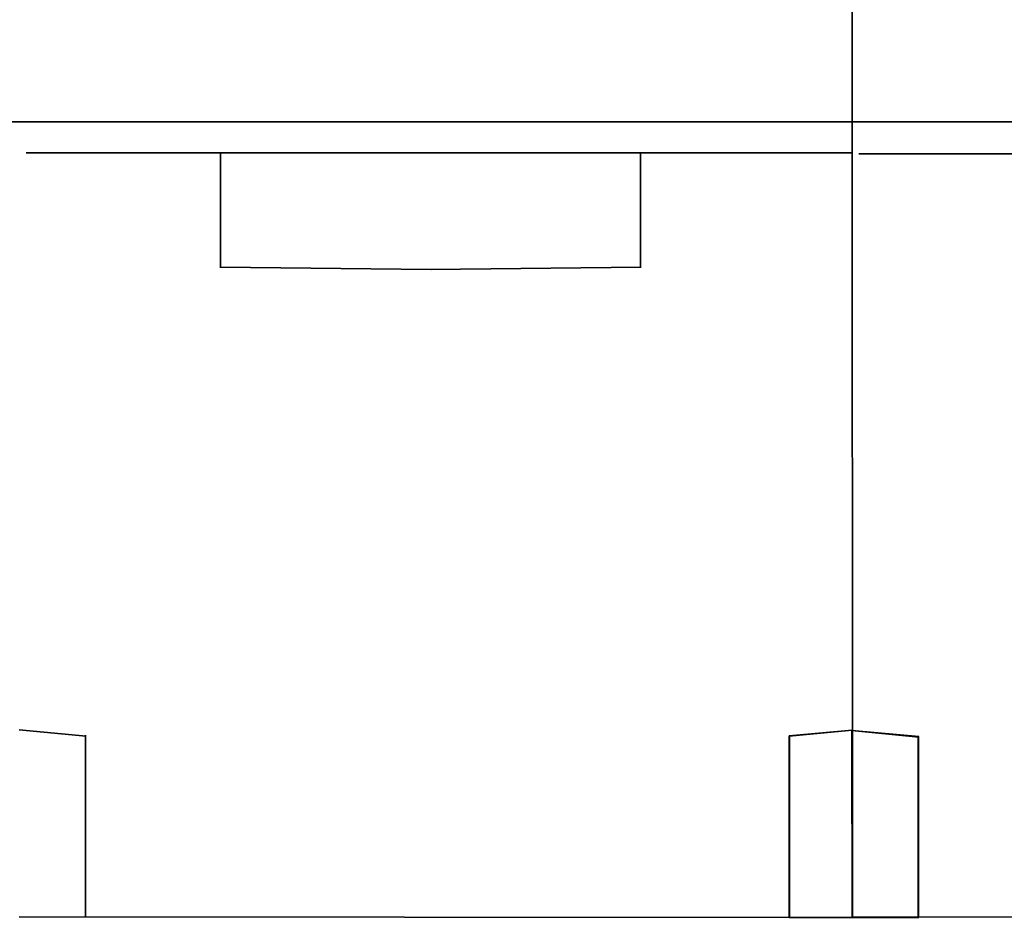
# Model space of a CAD drawing. Header units: millimetres. Extents: x 18084 to 52399, y 38174 to 56392.
# Tile 110 of 250: x 25556 to 25577, y 50577 to 50597. Entities that reach past the tile are written whole.
import ezdxf

# ---------------------------------------------------------------- set-up
doc = ezdxf.new("R2010")
doc.units = ezdxf.units.MM
doc.header["$LTSCALE"] = 100
doc.layers.add('45', color=7, linetype='Continuous')
doc.layers.add('50', color=7, linetype='Continuous')

msp = doc.modelspace()

# ---------------------------------------------------------------- linework, layer by layer
at = {"layer": '45', "color": 59}
for p, q in [((25573.685, 50642.305), (25573.715, 50577.481)), ((25573.715, 50577.481), (25573.685, 50642.305)), ((25573.685, 50642.305), (25573.715, 50577.481)), ((25573.715, 50577.481), (25573.685, 50642.305)), ((25555.701, 50577.498), (25572.358, 50577.481)), ((25572.358, 50577.481), (25555.701, 50577.498)), ((25555.701, 50577.498), (25572.358, 50577.481)), ((25572.358, 50577.481), (25555.701, 50577.498)), ((25591.702, 50577.464), (25573.702, 50577.493)), ((25573.702, 50577.493), (25591.702, 50577.464)), ((25591.702, 50577.464), (25573.702, 50577.493)), ((25573.702, 50577.493), (25591.702, 50577.464))]:
    msp.add_line(p, q, dxfattribs=at)
at = {"layer": '45', "color": 7}
for p, q in [((25573.71, 50594.01), (25555.857, 50594.01)), ((25555.857, 50594.01), (25573.71, 50594.01)), ((25573.71, 50594.01), (25555.857, 50594.01)), ((25555.857, 50594.01), (25573.71, 50594.01)), ((25560.056, 50591.524), (25560.056, 50594.01)), ((25560.056, 50594.01), (25560.056, 50591.524)), ((25560.056, 50591.524), (25560.056, 50594.01)), ((25560.056, 50594.01), (25560.056, 50591.524)), ((25569.136, 50594.01), (25569.136, 50591.534)), ((25569.136, 50591.534), (25569.136, 50594.01)), ((25569.136, 50594.01), (25569.136, 50594.01)), ((25569.136, 50594.01), (25569.136, 50591.534)), ((25569.136, 50591.534), (25569.136, 50594.01)), ((25569.136, 50594.01), (25569.136, 50594.01)), ((25573.71, 50594.01), (25573.71, 50594.01)), ((25573.71, 50594.01), (25573.71, 50594.01)), ((25591.697, 50593.988), (25573.849, 50593.988)), ((25573.849, 50593.988), (25591.697, 50593.988)), ((25591.697, 50593.988), (25573.849, 50593.988)), ((25573.849, 50593.988), (25591.697, 50593.988)), ((25560.056, 50591.536), (25564.607, 50591.484)), ((25564.607, 50591.484), (25560.056, 50591.536)), ((25560.056, 50591.536), (25560.056, 50591.536)), ((25560.056, 50591.536), (25564.607, 50591.484)), ((25564.607, 50591.484), (25560.056, 50591.536)), ((25560.056, 50591.536), (25560.056, 50591.536)), ((25560.056, 50591.524), (25560.056, 50591.524)), ((25560.056, 50591.524), (25560.056, 50591.524)), ((25564.595, 50591.484), (25569.149, 50591.541)), ((25569.149, 50591.541), (25564.595, 50591.484)), ((25564.595, 50591.484), (25569.149, 50591.541)), ((25569.149, 50591.541), (25564.595, 50591.484)), ((25564.595, 50591.484), (25564.595, 50591.484)), ((25564.595, 50591.484), (25564.595, 50591.484)), ((25557.152, 50581.397), (25555.701, 50581.536)), ((25555.701, 50581.536), (25557.152, 50581.397)), ((25557.152, 50581.397), (25555.701, 50581.536)), ((25555.701, 50581.536), (25557.152, 50581.397)), ((25557.139, 50577.498), (25557.139, 50581.422)), ((25557.139, 50581.422), (25557.139, 50577.498)), ((25557.139, 50577.498), (25557.139, 50581.422)), ((25557.139, 50581.422), (25557.139, 50577.498)), ((25557.152, 50581.397), (25557.152, 50581.397)), ((25557.152, 50581.397), (25557.152, 50581.397)), ((25573.709, 50581.531), (25572.343, 50581.409)), ((25572.343, 50581.397), (25573.71, 50581.531)), ((25573.71, 50581.531), (25572.343, 50581.397)), ((25573.709, 50581.531), (25572.343, 50581.409)), ((25572.343, 50581.397), (25573.71, 50581.531)), ((25573.71, 50581.531), (25572.343, 50581.397)), ((25572.343, 50581.409), (25572.343, 50578.507)), ((25572.343, 50581.409), (25572.343, 50578.503)), ((25572.343, 50578.503), (25572.343, 50581.409)), ((25572.343, 50581.409), (25572.343, 50581.409)), ((25572.343, 50581.409), (25572.343, 50578.507)), ((25572.343, 50581.409), (25572.343, 50578.503)), ((25572.343, 50578.503), (25572.343, 50581.409)), ((25572.343, 50581.409), (25572.343, 50581.409)), ((25572.343, 50581.397), (25572.343, 50581.397)), ((25572.343, 50581.397), (25572.343, 50581.397)), ((25573.704, 50581.526), (25572.351, 50581.405)), ((25573.704, 50581.526), (25572.351, 50581.405)), ((25572.351, 50581.405), (25572.351, 50578.51)), ((25572.351, 50581.405), (25572.351, 50578.51)), ((25573.697, 50581.521), (25573.703, 50577.481)), ((25575.148, 50581.394), (25573.697, 50581.521)), ((25573.697, 50581.521), (25573.697, 50581.521)), ((25575.148, 50581.382), (25573.697, 50581.521)), ((25573.697, 50581.521), (25575.148, 50581.382)), ((25573.697, 50581.521), (25573.703, 50577.481)), ((25575.148, 50581.394), (25573.697, 50581.521)), ((25573.697, 50581.521), (25573.697, 50581.521)), ((25575.148, 50581.382), (25573.697, 50581.521)), ((25573.697, 50581.521), (25575.148, 50581.382)), ((25573.702, 50581.516), (25573.708, 50577.486)), ((25575.143, 50581.389), (25573.702, 50581.516)), ((25573.702, 50581.516), (25573.702, 50581.516)), ((25573.702, 50581.516), (25573.708, 50577.486)), ((25575.143, 50581.389), (25573.702, 50581.516)), ((25573.702, 50581.516), (25573.702, 50581.516)), ((25573.704, 50581.515), (25573.704, 50581.526)), ((25573.704, 50581.526), (25573.704, 50581.526)), ((25573.704, 50581.515), (25573.704, 50581.526)), ((25573.704, 50581.526), (25573.704, 50581.526)), ((25573.71, 50577.486), (25573.704, 50581.515)), ((25573.71, 50577.486), (25573.704, 50581.515)), ((25573.709, 50581.52), (25573.709, 50581.531)), ((25573.709, 50581.531), (25573.709, 50581.531)), ((25573.709, 50581.52), (25573.709, 50581.531)), ((25573.709, 50581.531), (25573.709, 50581.531)), ((25573.715, 50577.481), (25573.709, 50581.52)), ((25573.715, 50577.481), (25573.709, 50581.52)), ((25575.136, 50577.481), (25575.136, 50581.394)), ((25575.136, 50581.394), (25575.136, 50577.481)), ((25575.136, 50577.481), (25575.136, 50581.394)), ((25575.136, 50581.394), (25575.136, 50577.481)), ((25575.143, 50577.486), (25575.143, 50581.389)), ((25575.143, 50577.486), (25575.143, 50581.389)), ((25575.148, 50577.481), (25575.148, 50581.394)), ((25575.148, 50577.481), (25575.148, 50581.394)), ((25575.148, 50581.382), (25575.148, 50581.382)), ((25575.148, 50581.382), (25575.148, 50581.382)), ((25572.343, 50578.516), (25572.343, 50577.481)), ((25572.343, 50577.481), (25572.343, 50578.516)), ((25572.343, 50578.516), (25572.343, 50578.516)), ((25572.343, 50578.516), (25572.343, 50577.481)), ((25572.343, 50577.481), (25572.343, 50578.516)), ((25572.343, 50578.516), (25572.343, 50578.516)), ((25572.343, 50578.507), (25572.343, 50577.481)), ((25572.343, 50578.507), (25572.343, 50577.481)), ((25572.351, 50578.51), (25572.351, 50577.486)), ((25572.351, 50578.51), (25572.351, 50577.486)), ((25557.139, 50577.498), (25557.139, 50577.498)), ((25557.139, 50577.498), (25557.139, 50577.498)), ((25572.343, 50577.481), (25573.715, 50577.481)), ((25572.343, 50577.481), (25573.715, 50577.481)), ((25572.351, 50577.486), (25573.71, 50577.486)), ((25572.351, 50577.486), (25573.71, 50577.486)), ((25573.703, 50577.481), (25575.148, 50577.481)), ((25573.703, 50577.481), (25575.148, 50577.481)), ((25573.708, 50577.486), (25575.143, 50577.486)), ((25573.708, 50577.486), (25575.143, 50577.486)), ((25575.136, 50577.481), (25575.136, 50577.481)), ((25575.136, 50577.481), (25575.136, 50577.481))]:
    msp.add_line(p, q, dxfattribs=at)
at = {"layer": '50', "color": 59}
msp.add_lwpolyline([(25164.711, 50639.782), (25596.861, 50639.782), (25596.861, 50594.677), (25164.711, 50594.677), (25164.711, 50639.782)], close=True, dxfattribs=at)
msp.add_lwpolyline([(25164.711, 50639.782), (25596.861, 50639.782), (25596.861, 50594.677), (25164.711, 50594.677), (25164.711, 50639.782)], close=True, dxfattribs=at)
at = {"layer": '50', "color": 7}
msp.add_lwpolyline([(25164.711, 50594.679), (25596.861, 50594.679)], dxfattribs=at)
msp.add_lwpolyline([(25164.711, 50594.679), (25596.861, 50594.679)], dxfattribs=at)

doc.saveas('drawing.dxf')
